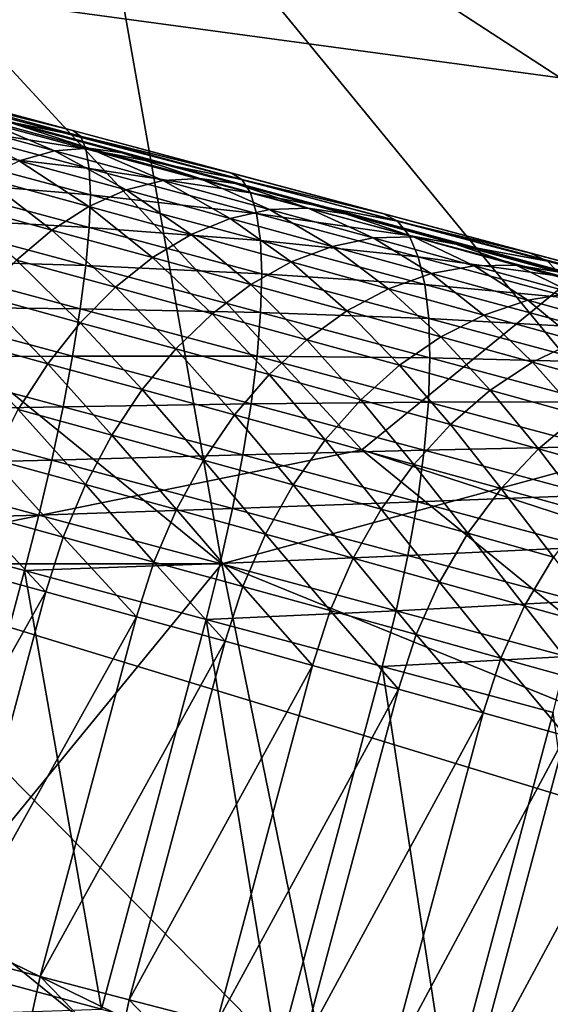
# Model space of a CAD drawing. Extents: x -0.7 to 0.7, y -0.35 to 0.35.
# Tile 146 of 226: x 0.4146 to 0.429, y -0.215 to -0.1882. Entities that reach past the tile are written whole.
import ezdxf

# ---------------------------------------------------------------- set-up
doc = ezdxf.new("R2010")
doc.units = 0

msp = doc.modelspace()

# ---------------------------------------------------------------- linework, layer by layer
for points in [[(0.412436, -0.187485, 0.41243), (0.423892, -0.168841, 0.412452), (0.435347, -0.190592, 0.412415)], [(0.435347, -0.190592, 0.412415), (0.423892, -0.168841, 0.412452), (0.439166, -0.175056, 0.412428)], [(0.416254, -0.181271, 0.437022), (0.435347, -0.1937, 0.437021), (0.435347, -0.178163, 0.437027)], [(0.408617, -0.1937, 0.437001), (0.416254, -0.181271, 0.437022), (0.408617, -0.181271, 0.437003)], [(0.420073, -0.203022, 0.437001), (0.416254, -0.181271, 0.437022), (0.408617, -0.1937, 0.437001)], [(0.431529, -0.199914, 0.437001), (0.435347, -0.1937, 0.437021), (0.416254, -0.181271, 0.437022)], [(0.420073, -0.203022, 0.437001), (0.431529, -0.199914, 0.437001), (0.416254, -0.181271, 0.437022)], [(0.398326, -0.186673, 0.353694), (0.398383, -0.186459, 0.408), (0.416017, -0.191208, 0.406936)], [(0.398383, -0.186459, 0.408), (0.406874, -0.188759, 0.407877), (0.416017, -0.191208, 0.406936)], [(0.398326, -0.186673, 0.353694), (0.416017, -0.191208, 0.406936), (0.446437, -0.199346, 0.394197)], [(0.398326, -0.186673, 0.353694), (0.446437, -0.199346, 0.394197), (0.484809, -0.210036, 0.32028)], [(0.404297, -0.188264, 0.350884), (0.398326, -0.186673, 0.353694), (0.484809, -0.210036, 0.32028)], [(0.408617, -0.203022, 0.412393), (0.412436, -0.187485, 0.41243), (0.423892, -0.199914, 0.412421)], [(0.423892, -0.199914, 0.412421), (0.412436, -0.187485, 0.41243), (0.435347, -0.190592, 0.412415)], [(0.40766, -0.189176, 0.349175), (0.404297, -0.188264, 0.350884), (0.484809, -0.210036, 0.32028)], [(0.406874, -0.188759, 0.407877), (0.411531, -0.190007, 0.407522), (0.416017, -0.191208, 0.406936)], [(0.410959, -0.190072, 0.347314), (0.40766, -0.189176, 0.349175), (0.484809, -0.210036, 0.32028)], [(0.411657, -0.190137, 0.409081), (0.416017, -0.191208, 0.406936), (0.411531, -0.190007, 0.407522)], [(0.41419, -0.190951, 0.345291), (0.410959, -0.190072, 0.347314), (0.484809, -0.210036, 0.32028)], [(0.411728, -0.190464, 0.410614), (0.416223, -0.19136, 0.408485), (0.411657, -0.190137, 0.409081)], [(0.411657, -0.190137, 0.409081), (0.416223, -0.19136, 0.408485), (0.416017, -0.191208, 0.406936)], [(0.411742, -0.190981, 0.412093), (0.416372, -0.191708, 0.410007), (0.411728, -0.190464, 0.410614)], [(0.411728, -0.190464, 0.410614), (0.416372, -0.191708, 0.410007), (0.416223, -0.19136, 0.408485)], [(0.442984, -0.206129, 0.412395), (0.423892, -0.199914, 0.412421), (0.435347, -0.190592, 0.412415)], [(0.4117, -0.19168, 0.413495), (0.416463, -0.192246, 0.411476), (0.411742, -0.190981, 0.412093)], [(0.411742, -0.190981, 0.412093), (0.416463, -0.192246, 0.411476), (0.416372, -0.191708, 0.410007)], [(0.415511, -0.191758, 0.340558), (0.412468, -0.190929, 0.34267), (0.413349, -0.19084, 0.343969)], [(0.41455, -0.192031, 0.339343), (0.412468, -0.190929, 0.34267), (0.415511, -0.191758, 0.340558)], [(0.415511, -0.191758, 0.340558), (0.413349, -0.19084, 0.343969), (0.416449, -0.191685, 0.341816)], [(0.416449, -0.191685, 0.341816), (0.413349, -0.19084, 0.343969), (0.41419, -0.190951, 0.345291)], [(0.416449, -0.191685, 0.341816), (0.41419, -0.190951, 0.345291), (0.41735, -0.191812, 0.343096)], [(0.41735, -0.191812, 0.343096), (0.41419, -0.190951, 0.345291), (0.484809, -0.210036, 0.32028)], [(0.416223, -0.19136, 0.408485), (0.420336, -0.192365, 0.406122), (0.416017, -0.191208, 0.406936)], [(0.416017, -0.191208, 0.406936), (0.420336, -0.192365, 0.406122), (0.424494, -0.193478, 0.405084)], [(0.416017, -0.191208, 0.406936), (0.424494, -0.193478, 0.405084), (0.43235, -0.19558, 0.402346)], [(0.416017, -0.191208, 0.406936), (0.43235, -0.19558, 0.402346), (0.446437, -0.199346, 0.394197)], [(0.416372, -0.191708, 0.410007), (0.420625, -0.192539, 0.407655), (0.416223, -0.19136, 0.408485)], [(0.416223, -0.19136, 0.408485), (0.420625, -0.192539, 0.407655), (0.420336, -0.192365, 0.406122)], [(0.411602, -0.192549, 0.414794), (0.416492, -0.192964, 0.412868), (0.4117, -0.19168, 0.413495)], [(0.4117, -0.19168, 0.413495), (0.416492, -0.192964, 0.412868), (0.416463, -0.192246, 0.411476)], [(0.417465, -0.192827, 0.337101), (0.41455, -0.192031, 0.339343), (0.415511, -0.191758, 0.340558)], [(0.418481, -0.192569, 0.338274), (0.415511, -0.191758, 0.340558), (0.416449, -0.191685, 0.341816)], [(0.417465, -0.192827, 0.337101), (0.415511, -0.191758, 0.340558), (0.418481, -0.192569, 0.338274)], [(0.416463, -0.192246, 0.411476), (0.420855, -0.192909, 0.409162), (0.416372, -0.191708, 0.410007)], [(0.416372, -0.191708, 0.410007), (0.420855, -0.192909, 0.409162), (0.420625, -0.192539, 0.407655)], [(0.418481, -0.192569, 0.338274), (0.416449, -0.191685, 0.341816), (0.419477, -0.192511, 0.339488)], [(0.419477, -0.192511, 0.339488), (0.416449, -0.191685, 0.341816), (0.41735, -0.191812, 0.343096)], [(0.419477, -0.192511, 0.339488), (0.41735, -0.191812, 0.343096), (0.420436, -0.192655, 0.340723)], [(0.420436, -0.192655, 0.340723), (0.41735, -0.191812, 0.343096), (0.484809, -0.210036, 0.32028)], [(0.416447, -0.193279, 0.335991), (0.413585, -0.192498, 0.338192), (0.41455, -0.192031, 0.339343)], [(0.416447, -0.193279, 0.335991), (0.41455, -0.192031, 0.339343), (0.417465, -0.192827, 0.337101)], [(0.416492, -0.192964, 0.412868), (0.421024, -0.193468, 0.410617), (0.416463, -0.192246, 0.411476)], [(0.416463, -0.192246, 0.411476), (0.421024, -0.193468, 0.410617), (0.420855, -0.192909, 0.409162)], [(0.420625, -0.192539, 0.407655), (0.424494, -0.193478, 0.405084), (0.420336, -0.192365, 0.406122)], [(0.411449, -0.193572, 0.415968), (0.41646, -0.19385, 0.414159), (0.411602, -0.192549, 0.414794)], [(0.411602, -0.192549, 0.414794), (0.41646, -0.19385, 0.414159), (0.416492, -0.192964, 0.412868)], [(0.415444, -0.19392, 0.334962), (0.412631, -0.193152, 0.337125), (0.413585, -0.192498, 0.338192)], [(0.415444, -0.19392, 0.334962), (0.413585, -0.192498, 0.338192), (0.416447, -0.193279, 0.335991)], [(0.420308, -0.193604, 0.334685), (0.417465, -0.192827, 0.337101), (0.418481, -0.192569, 0.338274)], [(0.421377, -0.193361, 0.335812), (0.418481, -0.192569, 0.338274), (0.419477, -0.192511, 0.339488)], [(0.420308, -0.193604, 0.334685), (0.418481, -0.192569, 0.338274), (0.421377, -0.193361, 0.335812)], [(0.421377, -0.193361, 0.335812), (0.419477, -0.192511, 0.339488), (0.422429, -0.193319, 0.336979)], [(0.422429, -0.193319, 0.336979), (0.419477, -0.192511, 0.339488), (0.420436, -0.192655, 0.340723)], [(0.422429, -0.193319, 0.336979), (0.420436, -0.192655, 0.340723), (0.423445, -0.193477, 0.338166)], [(0.423445, -0.193477, 0.338166), (0.420436, -0.192655, 0.340723), (0.484809, -0.210036, 0.32028)], [(0.420855, -0.192909, 0.409162), (0.424867, -0.193675, 0.406596), (0.420625, -0.192539, 0.407655)], [(0.420625, -0.192539, 0.407655), (0.424867, -0.193675, 0.406596), (0.424494, -0.193478, 0.405084)], [(0.419239, -0.194043, 0.333618), (0.416447, -0.193279, 0.335991), (0.417465, -0.192827, 0.337101)], [(0.41646, -0.19385, 0.414159), (0.421128, -0.194206, 0.411995), (0.416492, -0.192964, 0.412868)], [(0.416492, -0.192964, 0.412868), (0.421128, -0.194206, 0.411995), (0.421024, -0.193468, 0.410617)], [(0.419239, -0.194043, 0.333618), (0.417465, -0.192827, 0.337101), (0.420308, -0.193604, 0.334685)], [(0.421024, -0.193468, 0.410617), (0.425181, -0.194067, 0.408082), (0.420855, -0.192909, 0.409162)], [(0.420855, -0.192909, 0.409162), (0.425181, -0.194067, 0.408082), (0.424867, -0.193675, 0.406596)], [(0.414473, -0.194737, 0.334031), (0.412631, -0.193152, 0.337125), (0.415444, -0.19392, 0.334962)], [(0.418189, -0.194671, 0.332629), (0.415444, -0.19392, 0.334962), (0.416447, -0.193279, 0.335991)], [(0.418189, -0.194671, 0.332629), (0.416447, -0.193279, 0.335991), (0.419239, -0.194043, 0.333618)], [(0.423081, -0.194364, 0.332086), (0.420308, -0.193604, 0.334685), (0.421377, -0.193361, 0.335812)], [(0.421128, -0.194206, 0.411995), (0.42543, -0.194647, 0.409517), (0.421024, -0.193468, 0.410617)], [(0.421024, -0.193468, 0.410617), (0.42543, -0.194647, 0.409517), (0.425181, -0.194067, 0.408082)], [(0.424201, -0.194135, 0.333166), (0.421377, -0.193361, 0.335812), (0.422429, -0.193319, 0.336979)], [(0.423081, -0.194364, 0.332086), (0.421377, -0.193361, 0.335812), (0.424201, -0.194135, 0.333166)], [(0.424201, -0.194135, 0.333166), (0.422429, -0.193319, 0.336979), (0.425306, -0.194107, 0.334283)], [(0.425306, -0.194107, 0.334283), (0.422429, -0.193319, 0.336979), (0.423445, -0.193477, 0.338166)], [(0.425306, -0.194107, 0.334283), (0.423445, -0.193477, 0.338166), (0.426375, -0.19428, 0.33542)], [(0.426375, -0.19428, 0.33542), (0.423445, -0.193477, 0.338166), (0.484809, -0.210036, 0.32028)], [(0.424867, -0.193675, 0.406596), (0.428496, -0.194549, 0.403825), (0.424494, -0.193478, 0.405084)], [(0.424494, -0.193478, 0.405084), (0.428496, -0.194549, 0.403825), (0.43235, -0.19558, 0.402346)], [(0.397162, -0.203022, 0.437011), (0.420073, -0.203022, 0.437001), (0.408617, -0.1937, 0.437001)], [(0.411244, -0.194733, 0.416999), (0.416368, -0.19489, 0.415325), (0.411449, -0.193572, 0.415968)], [(0.411449, -0.193572, 0.415968), (0.416368, -0.19489, 0.415325), (0.41646, -0.19385, 0.414159)], [(0.421964, -0.19479, 0.331064), (0.419239, -0.194043, 0.333618), (0.420308, -0.193604, 0.334685)], [(0.421964, -0.19479, 0.331064), (0.420308, -0.193604, 0.334685), (0.423081, -0.194364, 0.332086)], [(0.425181, -0.194067, 0.408082), (0.428955, -0.194769, 0.40531), (0.424867, -0.193675, 0.406596)], [(0.424867, -0.193675, 0.406596), (0.428955, -0.194769, 0.40531), (0.428496, -0.194549, 0.403825)], [(0.417176, -0.195477, 0.331734), (0.414473, -0.194737, 0.334031), (0.415444, -0.19392, 0.334962)], [(0.417176, -0.195477, 0.331734), (0.415444, -0.19392, 0.334962), (0.418189, -0.194671, 0.332629)], [(0.416368, -0.19489, 0.415325), (0.421165, -0.195111, 0.413272), (0.41646, -0.19385, 0.414159)], [(0.41646, -0.19385, 0.414159), (0.421165, -0.195111, 0.413272), (0.421128, -0.194206, 0.411995)], [(0.420869, -0.195406, 0.330117), (0.418189, -0.194671, 0.332629), (0.419239, -0.194043, 0.333618)], [(0.420869, -0.195406, 0.330117), (0.419239, -0.194043, 0.333618), (0.421964, -0.19479, 0.331064)], [(0.421165, -0.195111, 0.413272), (0.42561, -0.195406, 0.410876), (0.421128, -0.194206, 0.411995)], [(0.421128, -0.194206, 0.411995), (0.42561, -0.195406, 0.410876), (0.42543, -0.194647, 0.409517)], [(0.425785, -0.195107, 0.329299), (0.423081, -0.194364, 0.332086), (0.424201, -0.194135, 0.333166)], [(0.426953, -0.194891, 0.330329), (0.424201, -0.194135, 0.333166), (0.425306, -0.194107, 0.334283)], [(0.425785, -0.195107, 0.329299), (0.424201, -0.194135, 0.333166), (0.426953, -0.194891, 0.330329)], [(0.42543, -0.194647, 0.409517), (0.429353, -0.195184, 0.40677), (0.425181, -0.194067, 0.408082)], [(0.425181, -0.194067, 0.408082), (0.429353, -0.195184, 0.40677), (0.428955, -0.194769, 0.40531)], [(0.426953, -0.194891, 0.330329), (0.425306, -0.194107, 0.334283), (0.428106, -0.194877, 0.331396)], [(0.428106, -0.194877, 0.331396), (0.425306, -0.194107, 0.334283), (0.426375, -0.19428, 0.33542)], [(0.428106, -0.194877, 0.331396), (0.426375, -0.19428, 0.33542), (0.429226, -0.195063, 0.332482)], [(0.429226, -0.195063, 0.332482), (0.426375, -0.19428, 0.33542), (0.484809, -0.210036, 0.32028)], [(0.424623, -0.195521, 0.328324), (0.421964, -0.19479, 0.331064), (0.423081, -0.194364, 0.332086)], [(0.424623, -0.195521, 0.328324), (0.423081, -0.194364, 0.332086), (0.425785, -0.195107, 0.329299)], [(0.428955, -0.194769, 0.40531), (0.43235, -0.19558, 0.402346), (0.428496, -0.194549, 0.403825)], [(0.410992, -0.196011, 0.417867), (0.416216, -0.196065, 0.416349), (0.411244, -0.194733, 0.416999)], [(0.411244, -0.194733, 0.416999), (0.416216, -0.196065, 0.416349), (0.416368, -0.19489, 0.415325)], [(0.416217, -0.196446, 0.330949), (0.413551, -0.195717, 0.333215), (0.414473, -0.194737, 0.334031)], [(0.416217, -0.196446, 0.330949), (0.414473, -0.194737, 0.334031), (0.417176, -0.195477, 0.331734)], [(0.419816, -0.1962, 0.32926), (0.417176, -0.195477, 0.331734), (0.418189, -0.194671, 0.332629)], [(0.419816, -0.1962, 0.32926), (0.418189, -0.194671, 0.332629), (0.420869, -0.195406, 0.330117)], [(0.423487, -0.196125, 0.327419), (0.420869, -0.195406, 0.330117), (0.421964, -0.19479, 0.331064)], [(0.423487, -0.196125, 0.327419), (0.421964, -0.19479, 0.331064), (0.424623, -0.195521, 0.328324)], [(0.42561, -0.195406, 0.410876), (0.429683, -0.195786, 0.408179), (0.42543, -0.194647, 0.409517)], [(0.42543, -0.194647, 0.409517), (0.429683, -0.195786, 0.408179), (0.429353, -0.195184, 0.40677)], [(0.429353, -0.195184, 0.40677), (0.432895, -0.195824, 0.403798), (0.428955, -0.194769, 0.40531)], [(0.428955, -0.194769, 0.40531), (0.432895, -0.195824, 0.403798), (0.43235, -0.19558, 0.402346)], [(0.416216, -0.196065, 0.416349), (0.421135, -0.196167, 0.414427), (0.416368, -0.19489, 0.415325)], [(0.416368, -0.19489, 0.415325), (0.421135, -0.196167, 0.414427), (0.421165, -0.195111, 0.413272)], [(0.421135, -0.196167, 0.414427), (0.425717, -0.19633, 0.412136), (0.421165, -0.195111, 0.413272)], [(0.421165, -0.195111, 0.413272), (0.425717, -0.19633, 0.412136), (0.42561, -0.195406, 0.410876)], [(0.42722, -0.196236, 0.325388), (0.424623, -0.195521, 0.328324), (0.425785, -0.195107, 0.329299)], [(0.428424, -0.195834, 0.326317), (0.425785, -0.195107, 0.329299), (0.426953, -0.194891, 0.330329)], [(0.42722, -0.196236, 0.325388), (0.425785, -0.195107, 0.329299), (0.428424, -0.195834, 0.326317)], [(0.429635, -0.19563, 0.327298), (0.426953, -0.194891, 0.330329), (0.428106, -0.194877, 0.331396)], [(0.428424, -0.195834, 0.326317), (0.426953, -0.194891, 0.330329), (0.429635, -0.19563, 0.327298)], [(0.429635, -0.19563, 0.327298), (0.428106, -0.194877, 0.331396), (0.430834, -0.195628, 0.328314)], [(0.430834, -0.195628, 0.328314), (0.428106, -0.194877, 0.331396), (0.429226, -0.195063, 0.332482)], [(0.418821, -0.19716, 0.328509), (0.416217, -0.196446, 0.330949), (0.417176, -0.195477, 0.331734)], [(0.418821, -0.19716, 0.328509), (0.417176, -0.195477, 0.331734), (0.419816, -0.1962, 0.32926)], [(0.422396, -0.196909, 0.326601), (0.419816, -0.1962, 0.32926), (0.420869, -0.195406, 0.330117)], [(0.422396, -0.196909, 0.326601), (0.420869, -0.195406, 0.330117), (0.423487, -0.196125, 0.327419)], [(0.426046, -0.196829, 0.324527), (0.423487, -0.196125, 0.327419), (0.424623, -0.195521, 0.328324)], [(0.426046, -0.196829, 0.324527), (0.424623, -0.195521, 0.328324), (0.42722, -0.196236, 0.325388)], [(0.425717, -0.19633, 0.412136), (0.42994, -0.196566, 0.409513), (0.42561, -0.195406, 0.410876)], [(0.42561, -0.195406, 0.410876), (0.42994, -0.196566, 0.409513), (0.429683, -0.195786, 0.408179)], [(0.431, -0.196545, 0.323134), (0.428424, -0.195834, 0.326317), (0.429635, -0.19563, 0.327298)], [(0.415328, -0.197563, 0.330288), (0.412694, -0.196843, 0.332527), (0.413551, -0.195717, 0.333215)], [(0.415328, -0.197563, 0.330288), (0.413551, -0.195717, 0.333215), (0.416217, -0.196446, 0.330949)], [(0.429759, -0.196937, 0.322251), (0.42722, -0.196236, 0.325388), (0.428424, -0.195834, 0.326317)], [(0.429759, -0.196937, 0.322251), (0.428424, -0.195834, 0.326317), (0.431, -0.196545, 0.323134)], [(0.410695, -0.197385, 0.418558), (0.416008, -0.197355, 0.417211), (0.410992, -0.196011, 0.417867)], [(0.410992, -0.196011, 0.417867), (0.416008, -0.197355, 0.417211), (0.416216, -0.196065, 0.416349)], [(0.416008, -0.197355, 0.417211), (0.421038, -0.197357, 0.41544), (0.416216, -0.196065, 0.416349)], [(0.416216, -0.196065, 0.416349), (0.421038, -0.197357, 0.41544), (0.421135, -0.196167, 0.414427)], [(0.421368, -0.19786, 0.325884), (0.418821, -0.19716, 0.328509), (0.419816, -0.1962, 0.32926)], [(0.421368, -0.19786, 0.325884), (0.419816, -0.1962, 0.32926), (0.422396, -0.196909, 0.326601)], [(0.421038, -0.197357, 0.41544), (0.425751, -0.197404, 0.413275), (0.421135, -0.196167, 0.414427)], [(0.421135, -0.196167, 0.414427), (0.425751, -0.197404, 0.413275), (0.425717, -0.19633, 0.412136)], [(0.42492, -0.197604, 0.323748), (0.422396, -0.196909, 0.326601), (0.423487, -0.196125, 0.327419)], [(0.42492, -0.197604, 0.323748), (0.423487, -0.196125, 0.327419), (0.426046, -0.196829, 0.324527)], [(0.417903, -0.198269, 0.327876), (0.415328, -0.197563, 0.330288), (0.416217, -0.196446, 0.330949)], [(0.417903, -0.198269, 0.327876), (0.416217, -0.196446, 0.330949), (0.418821, -0.19716, 0.328509)], [(0.425751, -0.197404, 0.413275), (0.430119, -0.197509, 0.410751), (0.425717, -0.19633, 0.412136)], [(0.425717, -0.19633, 0.412136), (0.430119, -0.197509, 0.410751), (0.42994, -0.196566, 0.409513)], [(0.42855, -0.197521, 0.321433), (0.426046, -0.196829, 0.324527), (0.42722, -0.196236, 0.325388)], [(0.42855, -0.197521, 0.321433), (0.42722, -0.196236, 0.325388), (0.429759, -0.196937, 0.322251)], [(0.414526, -0.198809, 0.329762), (0.412694, -0.196843, 0.332527), (0.415328, -0.197563, 0.330288)], [(0.423862, -0.198547, 0.323065), (0.421368, -0.19786, 0.325884), (0.422396, -0.196909, 0.326601)], [(0.423862, -0.198547, 0.323065), (0.422396, -0.196909, 0.326601), (0.42492, -0.197604, 0.323748)], [(0.427392, -0.198287, 0.320693), (0.42492, -0.197604, 0.323748), (0.426046, -0.196829, 0.324527)], [(0.427392, -0.198287, 0.320693), (0.426046, -0.196829, 0.324527), (0.42855, -0.197521, 0.321433)], [(0.431004, -0.1982, 0.318128), (0.42855, -0.197521, 0.321433), (0.429759, -0.196937, 0.322251)], [(0.420422, -0.198961, 0.32528), (0.417903, -0.198269, 0.327876), (0.418821, -0.19716, 0.328509)], [(0.420422, -0.198961, 0.32528), (0.418821, -0.19716, 0.328509), (0.421368, -0.19786, 0.325884)], [(0.41036, -0.198831, 0.41906), (0.415747, -0.198738, 0.417897), (0.410695, -0.197385, 0.418558)], [(0.410695, -0.197385, 0.418558), (0.415747, -0.198738, 0.417897), (0.416008, -0.197355, 0.417211)], [(0.415747, -0.198738, 0.417897), (0.420875, -0.198659, 0.416294), (0.416008, -0.197355, 0.417211)], [(0.416008, -0.197355, 0.417211), (0.420875, -0.198659, 0.416294), (0.421038, -0.197357, 0.41544)], [(0.420875, -0.198659, 0.416294), (0.425709, -0.198608, 0.414274), (0.421038, -0.197357, 0.41544)], [(0.421038, -0.197357, 0.41544), (0.425709, -0.198608, 0.414274), (0.425751, -0.197404, 0.413275)], [(0.425709, -0.198608, 0.414274), (0.430217, -0.1986, 0.41187), (0.425751, -0.197404, 0.413275)], [(0.425751, -0.197404, 0.413275), (0.430217, -0.1986, 0.41187), (0.430119, -0.197509, 0.410751)], [(0.429818, -0.198958, 0.317426), (0.427392, -0.198287, 0.320693), (0.42855, -0.197521, 0.321433)], [(0.429818, -0.198958, 0.317426), (0.42855, -0.197521, 0.321433), (0.431004, -0.1982, 0.318128)], [(0.417076, -0.199508, 0.327372), (0.414526, -0.198809, 0.329762), (0.415328, -0.197563, 0.330288)], [(0.417076, -0.199508, 0.327372), (0.415328, -0.197563, 0.330288), (0.417903, -0.198269, 0.327876)], [(0.426307, -0.199222, 0.320044), (0.423862, -0.198547, 0.323065), (0.42492, -0.197604, 0.323748)], [(0.426307, -0.199222, 0.320044), (0.42492, -0.197604, 0.323748), (0.427392, -0.198287, 0.320693)], [(0.42289, -0.199641, 0.32249), (0.420422, -0.198961, 0.32528), (0.421368, -0.19786, 0.325884)], [(0.42289, -0.199641, 0.32249), (0.421368, -0.19786, 0.325884), (0.423862, -0.198547, 0.323065)], [(0.419573, -0.200194, 0.324798), (0.417076, -0.199508, 0.327372), (0.417903, -0.198269, 0.327876)], [(0.419573, -0.200194, 0.324798), (0.417903, -0.198269, 0.327876), (0.420422, -0.198961, 0.32528)], [(0.428708, -0.199887, 0.31681), (0.426307, -0.199222, 0.320044), (0.427392, -0.198287, 0.320693)], [(0.428708, -0.199887, 0.31681), (0.427392, -0.198287, 0.320693), (0.429818, -0.198958, 0.317426)], [(0.420875, -0.198659, 0.416294), (0.425594, -0.199923, 0.415116), (0.425709, -0.198608, 0.414274)], [(0.425311, -0.20031, 0.319497), (0.42289, -0.199641, 0.32249), (0.423862, -0.198547, 0.323065)], [(0.425311, -0.20031, 0.319497), (0.423862, -0.198547, 0.323065), (0.426307, -0.199222, 0.320044)], [(0.425594, -0.199923, 0.415116), (0.430233, -0.19982, 0.412851), (0.425709, -0.198608, 0.414274)], [(0.425709, -0.198608, 0.414274), (0.430233, -0.19982, 0.412851), (0.430217, -0.1986, 0.41187)], [(0.409991, -0.200324, 0.419365), (0.415437, -0.200191, 0.418396), (0.41036, -0.198831, 0.41906)], [(0.41036, -0.198831, 0.41906), (0.415437, -0.200191, 0.418396), (0.415747, -0.198738, 0.417897)], [(0.416356, -0.200856, 0.327005), (0.413822, -0.200162, 0.32938), (0.414526, -0.198809, 0.329762)], [(0.416356, -0.200856, 0.327005), (0.414526, -0.198809, 0.329762), (0.417076, -0.199508, 0.327372)], [(0.415437, -0.200191, 0.418396), (0.420651, -0.200052, 0.416973), (0.415747, -0.198738, 0.417897)], [(0.415747, -0.198738, 0.417897), (0.420651, -0.200052, 0.416973), (0.420875, -0.198659, 0.416294)], [(0.420651, -0.200052, 0.416973), (0.425594, -0.199923, 0.415116), (0.420875, -0.198659, 0.416294)], [(0.42202, -0.200868, 0.322032), (0.419573, -0.200194, 0.324798), (0.420422, -0.198961, 0.32528)], [(0.42202, -0.200868, 0.322032), (0.420422, -0.198961, 0.32528), (0.42289, -0.199641, 0.32249)], [(0.431071, -0.200543, 0.313355), (0.428708, -0.199887, 0.31681), (0.429818, -0.198958, 0.317426)], [(0.427692, -0.200969, 0.316292), (0.425311, -0.20031, 0.319497), (0.426307, -0.199222, 0.320044)], [(0.427692, -0.200969, 0.316292), (0.426307, -0.199222, 0.320044), (0.428708, -0.199887, 0.31681)], [(0.418836, -0.201538, 0.324449), (0.416356, -0.200856, 0.327005), (0.417076, -0.199508, 0.327372)], [(0.418836, -0.201538, 0.324449), (0.417076, -0.199508, 0.327372), (0.419573, -0.200194, 0.324798)], [(0.424424, -0.201532, 0.319062), (0.42202, -0.200868, 0.322032), (0.42289, -0.199641, 0.32249)], [(0.424424, -0.201532, 0.319062), (0.42289, -0.199641, 0.32249), (0.425311, -0.20031, 0.319497)], [(0.439166, -0.212344, 0.412421), (0.408617, -0.203022, 0.412393), (0.423892, -0.199914, 0.412421)], [(0.420073, -0.203022, 0.437001), (0.435347, -0.209236, 0.437014), (0.431529, -0.199914, 0.437001)], [(0.420651, -0.200052, 0.416973), (0.425407, -0.201327, 0.415786), (0.425594, -0.199923, 0.415116)], [(0.439166, -0.212344, 0.412421), (0.423892, -0.199914, 0.412421), (0.442984, -0.206129, 0.412395)], [(0.425407, -0.201327, 0.415786), (0.430166, -0.201148, 0.413677), (0.425594, -0.199923, 0.415116)], [(0.425594, -0.199923, 0.415116), (0.430166, -0.201148, 0.413677), (0.430233, -0.19982, 0.412851)], [(0.430036, -0.20162, 0.312863), (0.427692, -0.200969, 0.316292), (0.428708, -0.199887, 0.31681)], [(0.430036, -0.20162, 0.312863), (0.428708, -0.199887, 0.31681), (0.431071, -0.200543, 0.313355)], [(0.409991, -0.200324, 0.419365), (0.415084, -0.201689, 0.418699), (0.415437, -0.200191, 0.418396)], [(0.415753, -0.20229, 0.326783), (0.41323, -0.201598, 0.329148), (0.413822, -0.200162, 0.32938)], [(0.415753, -0.20229, 0.326783), (0.413822, -0.200162, 0.32938), (0.416356, -0.200856, 0.327005)], [(0.415084, -0.201689, 0.418699), (0.420368, -0.201512, 0.417467), (0.415437, -0.200191, 0.418396)], [(0.415437, -0.200191, 0.418396), (0.420368, -0.201512, 0.417467), (0.420651, -0.200052, 0.416973)], [(0.421269, -0.202208, 0.321699), (0.418836, -0.201538, 0.324449), (0.419573, -0.200194, 0.324798)], [(0.421269, -0.202208, 0.321699), (0.419573, -0.200194, 0.324798), (0.42202, -0.200868, 0.322032)], [(0.420368, -0.201512, 0.417467), (0.425407, -0.201327, 0.415786), (0.420651, -0.200052, 0.416973)], [(0.409596, -0.201839, 0.419467), (0.415084, -0.201689, 0.418699), (0.409991, -0.200324, 0.419365)], [(0.426788, -0.202187, 0.315879), (0.424424, -0.201532, 0.319062), (0.425311, -0.20031, 0.319497)], [(0.426788, -0.202187, 0.315879), (0.425311, -0.20031, 0.319497), (0.427692, -0.200969, 0.316292)], [(0.418224, -0.202969, 0.324237), (0.415753, -0.20229, 0.326783), (0.416356, -0.200856, 0.327005)], [(0.418224, -0.202969, 0.324237), (0.416356, -0.200856, 0.327005), (0.418836, -0.201538, 0.324449)], [(0.423659, -0.202868, 0.318746), (0.421269, -0.202208, 0.321699), (0.42202, -0.200868, 0.322032)], [(0.423659, -0.202868, 0.318746), (0.42202, -0.200868, 0.322032), (0.424424, -0.201532, 0.319062)], [(0.429117, -0.202833, 0.312472), (0.426788, -0.202187, 0.315879), (0.427692, -0.200969, 0.316292)], [(0.429117, -0.202833, 0.312472), (0.427692, -0.200969, 0.316292), (0.430036, -0.20162, 0.312863)], [(0.425407, -0.201327, 0.415786), (0.430016, -0.202562, 0.414336), (0.430166, -0.201148, 0.413677)], [(0.415084, -0.201689, 0.418699), (0.420031, -0.203014, 0.417767), (0.420368, -0.201512, 0.417467)], [(0.420648, -0.203637, 0.321497), (0.418224, -0.202969, 0.324237), (0.418836, -0.201538, 0.324449)], [(0.420648, -0.203637, 0.321497), (0.418836, -0.201538, 0.324449), (0.421269, -0.202208, 0.321699)], [(0.420031, -0.203014, 0.417767), (0.425151, -0.202794, 0.416273), (0.420368, -0.201512, 0.417467)], [(0.420368, -0.201512, 0.417467), (0.425151, -0.202794, 0.416273), (0.425407, -0.201327, 0.415786)], [(0.426011, -0.203519, 0.315579), (0.423659, -0.202868, 0.318746), (0.424424, -0.201532, 0.319062)], [(0.426011, -0.203519, 0.315579), (0.424424, -0.201532, 0.319062), (0.426788, -0.202187, 0.315879)], [(0.425151, -0.202794, 0.416273), (0.430016, -0.202562, 0.414336), (0.425407, -0.201327, 0.415786)], [(0.409596, -0.201839, 0.419467), (0.414694, -0.203205, 0.4188), (0.415084, -0.201689, 0.418699)], [(0.415279, -0.203785, 0.326709), (0.41276, -0.203095, 0.32907), (0.41323, -0.201598, 0.329148)], [(0.415279, -0.203785, 0.326709), (0.41323, -0.201598, 0.329148), (0.415753, -0.20229, 0.326783)], [(0.414694, -0.203205, 0.4188), (0.420031, -0.203014, 0.417767), (0.415084, -0.201689, 0.418699)], [(0.409596, -0.201839, 0.419467), (0.411847, -0.21383, 0.4188), (0.414694, -0.203205, 0.4188)], [(0.417747, -0.204463, 0.324165), (0.415279, -0.203785, 0.326709), (0.415753, -0.20229, 0.326783)], [(0.417747, -0.204463, 0.324165), (0.415753, -0.20229, 0.326783), (0.418224, -0.202969, 0.324237)], [(0.423029, -0.204294, 0.318554), (0.420648, -0.203637, 0.321497), (0.421269, -0.202208, 0.321699)], [(0.423029, -0.204294, 0.318554), (0.421269, -0.202208, 0.321699), (0.423659, -0.202868, 0.318746)], [(0.428329, -0.204163, 0.312188), (0.426011, -0.203519, 0.315579), (0.426788, -0.202187, 0.315879)], [(0.428329, -0.204163, 0.312188), (0.426788, -0.202187, 0.315879), (0.429117, -0.202833, 0.312472)], [(0.425151, -0.202794, 0.416273), (0.429788, -0.204036, 0.414814), (0.430016, -0.202562, 0.414336)], [(0.420031, -0.203014, 0.417767), (0.424831, -0.2043, 0.416569), (0.425151, -0.202794, 0.416273)], [(0.425374, -0.204944, 0.315397), (0.423029, -0.204294, 0.318554), (0.423659, -0.202868, 0.318746)], [(0.425374, -0.204944, 0.315397), (0.423659, -0.202868, 0.318746), (0.426011, -0.203519, 0.315579)], [(0.424831, -0.2043, 0.416569), (0.429788, -0.204036, 0.414814), (0.425151, -0.202794, 0.416273)], [(0.430595, -0.204795, 0.308602), (0.428329, -0.204163, 0.312188), (0.429117, -0.202833, 0.312472)], [(0.412436, -0.212344, 0.437011), (0.420073, -0.203022, 0.437001), (0.397162, -0.203022, 0.437011)], [(0.404799, -0.209236, 0.412418), (0.408617, -0.203022, 0.412393), (0.423892, -0.218558, 0.412414)], [(0.423892, -0.218558, 0.412414), (0.408617, -0.203022, 0.412393), (0.439166, -0.212344, 0.412421)], [(0.415279, -0.203785, 0.326709), (0.410117, -0.212959, 0.32907), (0.41276, -0.203095, 0.32907)], [(0.412436, -0.212344, 0.437011), (0.423892, -0.221665, 0.437003), (0.420073, -0.203022, 0.437001)], [(0.414694, -0.203205, 0.4188), (0.419646, -0.204532, 0.417867), (0.420031, -0.203014, 0.417767)], [(0.420168, -0.20513, 0.321429), (0.417747, -0.204463, 0.324165), (0.418224, -0.202969, 0.324237)], [(0.420168, -0.20513, 0.321429), (0.418224, -0.202969, 0.324237), (0.420648, -0.203637, 0.321497)], [(0.419646, -0.204532, 0.417867), (0.424831, -0.2043, 0.416569), (0.420031, -0.203014, 0.417767)], [(0.423892, -0.221665, 0.437003), (0.435347, -0.209236, 0.437014), (0.420073, -0.203022, 0.437001)], [(0.414694, -0.203205, 0.4188), (0.411847, -0.21383, 0.4188), (0.416799, -0.215157, 0.417867)], [(0.414694, -0.203205, 0.4188), (0.416799, -0.215157, 0.417867), (0.419646, -0.204532, 0.417867)], [(0.422547, -0.205787, 0.31849), (0.420168, -0.20513, 0.321429), (0.420648, -0.203637, 0.321497)], [(0.422547, -0.205787, 0.31849), (0.420648, -0.203637, 0.321497), (0.423029, -0.204294, 0.318554)], [(0.427686, -0.205586, 0.312015), (0.425374, -0.204944, 0.315397), (0.426011, -0.203519, 0.315579)], [(0.427686, -0.205586, 0.312015), (0.426011, -0.203519, 0.315579), (0.428329, -0.204163, 0.312188)], [(0.415279, -0.203785, 0.326709), (0.412644, -0.21362, 0.326709), (0.410117, -0.212959, 0.32907)], [(0.417747, -0.204463, 0.324165), (0.412644, -0.21362, 0.326709), (0.415279, -0.203785, 0.326709)], [(0.424831, -0.2043, 0.416569), (0.429485, -0.205547, 0.415104), (0.429788, -0.204036, 0.414814)], [(0.429942, -0.206215, 0.308445), (0.427686, -0.205586, 0.312015), (0.428329, -0.204163, 0.312188)], [(0.429942, -0.206215, 0.308445), (0.428329, -0.204163, 0.312188), (0.430595, -0.204795, 0.308602)], [(0.417747, -0.204463, 0.324165), (0.41512, -0.214267, 0.324165), (0.412644, -0.21362, 0.326709)], [(0.420168, -0.20513, 0.321429), (0.41512, -0.214267, 0.324165), (0.417747, -0.204463, 0.324165)], [(0.419646, -0.204532, 0.417867), (0.424452, -0.20582, 0.416668), (0.424831, -0.2043, 0.416569)], [(0.424889, -0.206435, 0.315336), (0.422547, -0.205787, 0.31849), (0.423029, -0.204294, 0.318554)], [(0.424889, -0.206435, 0.315336), (0.423029, -0.204294, 0.318554), (0.425374, -0.204944, 0.315397)], [(0.424452, -0.20582, 0.416668), (0.429485, -0.205547, 0.415104), (0.424831, -0.2043, 0.416569)], [(0.419646, -0.204532, 0.417867), (0.416799, -0.215157, 0.417867), (0.421605, -0.216445, 0.416668)], [(0.419646, -0.204532, 0.417867), (0.421605, -0.216445, 0.416668), (0.424452, -0.20582, 0.416668)], [(0.427199, -0.207077, 0.311957), (0.424889, -0.206435, 0.315336), (0.425374, -0.204944, 0.315397)], [(0.427199, -0.207077, 0.311957), (0.425374, -0.204944, 0.315397), (0.427686, -0.205586, 0.312015)], [(0.420168, -0.20513, 0.321429), (0.41755, -0.2149, 0.321429), (0.41512, -0.214267, 0.324165)], [(0.422547, -0.205787, 0.31849), (0.41755, -0.2149, 0.321429), (0.420168, -0.20513, 0.321429)], [(0.424452, -0.20582, 0.416668), (0.429111, -0.207068, 0.415202), (0.429485, -0.205547, 0.415104)], [(0.429448, -0.207705, 0.308398), (0.427199, -0.207077, 0.311957), (0.427686, -0.205586, 0.312015)], [(0.429448, -0.207705, 0.308398), (0.427686, -0.205586, 0.312015), (0.429942, -0.206215, 0.308445)], [(0.422547, -0.205787, 0.31849), (0.419939, -0.21552, 0.31849), (0.41755, -0.2149, 0.321429)], [(0.424889, -0.206435, 0.315336), (0.419939, -0.21552, 0.31849), (0.422547, -0.205787, 0.31849)], [(0.424452, -0.20582, 0.416668), (0.421605, -0.216445, 0.416668), (0.426264, -0.217693, 0.415202)], [(0.424452, -0.20582, 0.416668), (0.426264, -0.217693, 0.415202), (0.429111, -0.207068, 0.415202)], [(0.424889, -0.206435, 0.315336), (0.422291, -0.21613, 0.315336), (0.419939, -0.21552, 0.31849)], [(0.427199, -0.207077, 0.311957), (0.422291, -0.21613, 0.315336), (0.424889, -0.206435, 0.315336)], [(0.427199, -0.207077, 0.311957), (0.424613, -0.216729, 0.311957), (0.422291, -0.21613, 0.315336)], [(0.429448, -0.207705, 0.308398), (0.424613, -0.216729, 0.311957), (0.427199, -0.207077, 0.311957)], [(0.429111, -0.207068, 0.415202), (0.426264, -0.217693, 0.415202), (0.430777, -0.218902, 0.413469)], [(0.429448, -0.207705, 0.308398), (0.426875, -0.21731, 0.308398), (0.424613, -0.216729, 0.311957)], [(0.431711, -0.208337, 0.30454), (0.426875, -0.21731, 0.308398), (0.429448, -0.207705, 0.308398)], [(0.431711, -0.208337, 0.30454), (0.42915, -0.217894, 0.30454), (0.426875, -0.21731, 0.308398)], [(0.397162, -0.224773, 0.412417), (0.404799, -0.209236, 0.412418), (0.423892, -0.218558, 0.412414)], [(0.42771, -0.22788, 0.437008), (0.435347, -0.209236, 0.437014), (0.423892, -0.221665, 0.437003)], [(0.42771, -0.22788, 0.437008), (0.458259, -0.218558, 0.436988), (0.435347, -0.209236, 0.437014)], [(0.404799, -0.234095, 0.437003), (0.420073, -0.224773, 0.436986), (0.412436, -0.212344, 0.437011)], [(0.420073, -0.224773, 0.436986), (0.423892, -0.221665, 0.437003), (0.412436, -0.212344, 0.437011)], [(0.446803, -0.230987, 0.412423), (0.423892, -0.218558, 0.412414), (0.439166, -0.212344, 0.412421)], [(0.414786, -0.215799, 0.324237), (0.412307, -0.215152, 0.326783), (0.412644, -0.21362, 0.326709)], [(0.414786, -0.215799, 0.324237), (0.412644, -0.21362, 0.326709), (0.41512, -0.214267, 0.324165)], [(0.411427, -0.215338, 0.418699), (0.416799, -0.215157, 0.417867), (0.411847, -0.21383, 0.4188)], [(0.417219, -0.216433, 0.321497), (0.414786, -0.215799, 0.324237), (0.41512, -0.214267, 0.324165)], [(0.417219, -0.216433, 0.321497), (0.41512, -0.214267, 0.324165), (0.41755, -0.2149, 0.321429)], [(0.41961, -0.217054, 0.318554), (0.417219, -0.216433, 0.321497), (0.41755, -0.2149, 0.321429)], [(0.41961, -0.217054, 0.318554), (0.41755, -0.2149, 0.321429), (0.419939, -0.21552, 0.31849)]]:
    msp.add_3dface(points)

doc.saveas('drawing.dxf')
